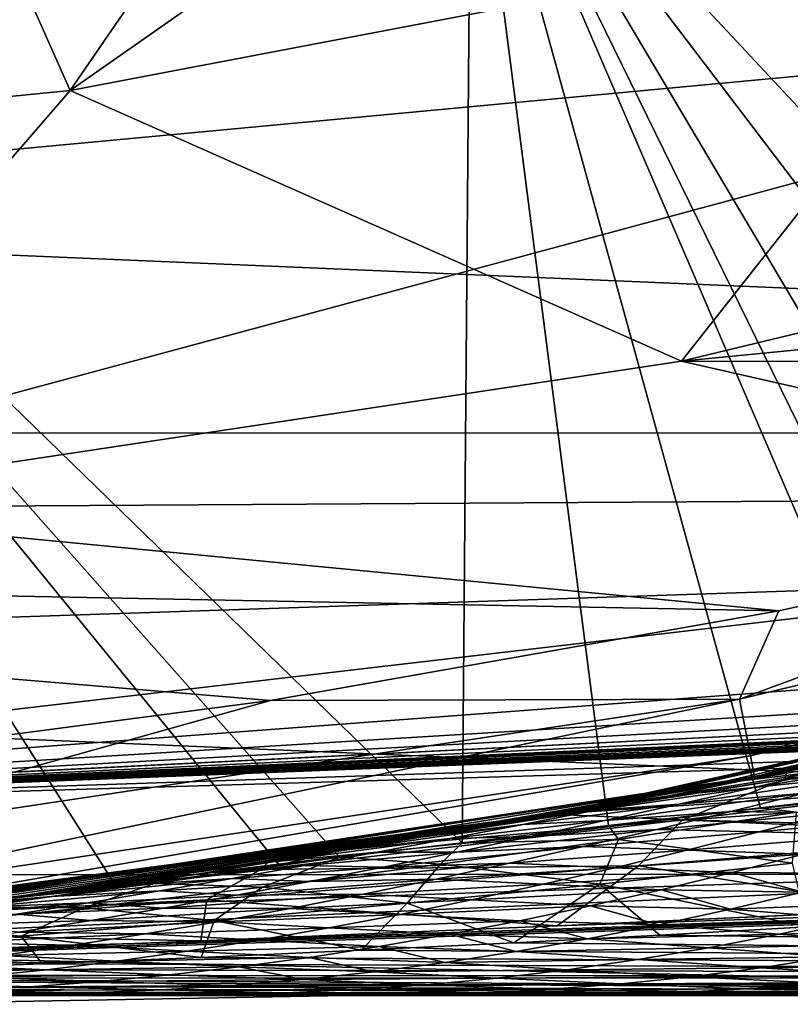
# Model space of a CAD drawing. Header units: metres. Extents: x -24 to 127, y -24 to 24.
# Tile 31 of 151: x 2.91 to 4.37, y -22.52 to -20.65. Entities that reach past the tile are written whole.
import ezdxf

# ---------------------------------------------------------------- set-up
doc = ezdxf.new("R2010")
doc.units = ezdxf.units.M
doc.layers.add('solid_12_381_051_XXX', color=7, linetype='CONTINUOUS')

msp = doc.modelspace()

# ---------------------------------------------------------------- linework, layer by layer
at = {"layer": 'solid_12_381_051_XXX'}
for points in [[(1.916357, -20.208647, 145.298004), (5.522888, -20.650442, 145.257324), (5.98766, -19.588881, 145.356583)], [(4.513234, -19.72703, 141.120102), (4.84262, -20.434017, 119.262741), (3.002929, -20.784187, 119.262741)], [(3.600463, -19.913857, 141.120102), (4.513234, -19.72703, 141.120102), (3.002929, -20.784187, 119.262741)], [(5.494601, -22.006588, 115.500305), (5.606357, -19.717772, 115.500305), (3.76282, -20.151703, 115.500305)], [(59.841751, -19.867161, 145.14682), (1.109345, -22.166018, 145.039566), (59.851875, -20.189493, 145.038406)], [(55.963516, -19.998268, 145.153839), (1.109345, -22.166018, 145.039566), (59.841751, -19.867161, 145.14682)], [(2.680061, -20.058472, 141.120102), (3.600463, -19.913857, 141.120102), (3.002929, -20.784187, 119.262741)], [(55.963516, -19.998268, 145.153839), (52.034367, -20.130415, 145.153961), (1.109345, -22.166018, 145.039566)], [(2.680061, -20.058472, 141.120102), (3.002929, -20.784187, 119.262741), (1.139358, -20.969069, 119.262741)], [(52.034367, -20.130415, 145.153961), (48.109379, -20.262423, 145.154083), (1.109345, -22.166018, 145.039566)], [(3.745673, -22.210238, 115.500305), (3.76282, -20.151703, 115.500305), (1.896766, -20.411688, 115.500305)], [(3.745673, -22.210238, 115.500305), (4.023179, -22.177794, 115.500305), (3.76282, -20.151703, 115.500305)], [(5.200581, -22.041315, 115.500305), (5.494601, -22.006588, 115.500305), (3.76282, -20.151703, 115.500305)], [(4.902648, -22.07604, 115.500305), (5.200581, -22.041315, 115.500305), (3.76282, -20.151703, 115.500305)], [(4.716201, -22.097645, 115.500305), (4.902648, -22.07604, 115.500305), (3.76282, -20.151703, 115.500305)], [(4.605217, -22.110443, 115.500305), (4.716201, -22.097645, 115.500305), (3.76282, -20.151703, 115.500305)], [(4.3111, -22.144394, 115.500305), (4.605217, -22.110443, 115.500305), (3.76282, -20.151703, 115.500305)], [(4.023179, -22.177794, 115.500305), (4.3111, -22.144394, 115.500305), (3.76282, -20.151703, 115.500305)], [(59.851875, -20.189493, 145.038406), (1.109345, -22.166018, 145.039566), (59.859264, -20.418592, 144.783661)], [(1.916357, -20.208647, 145.298004), (1.516342, -21.025255, 145.224945), (5.522888, -20.650442, 145.257324)], [(48.109379, -20.262423, 145.154083), (44.188541, -20.394289, 145.154205), (1.109345, -22.166018, 145.039566)], [(44.188541, -20.394289, 145.154205), (40.271862, -20.526018, 145.154312), (1.109345, -22.166018, 145.039566)], [(3.513025, -22.237818, 115.500305), (3.745673, -22.210238, 115.500305), (1.896766, -20.411688, 115.500305)], [(3.398219, -22.251553, 115.500305), (3.513025, -22.237818, 115.500305), (1.896766, -20.411688, 115.500305)], [(3.087636, -22.289248, 115.500305), (3.398219, -22.251553, 115.500305), (1.896766, -20.411688, 115.500305)], [(2.81736, -22.322924, 115.500305), (3.087636, -22.289248, 115.500305), (1.896766, -20.411688, 115.500305)], [(59.859264, -20.418592, 144.783661), (1.109345, -22.166018, 145.039566), (1.117308, -22.394527, 144.784851)], [(59.859264, -20.418592, 144.783661), (1.117308, -22.394527, 144.784851), (1.120382, -22.47504, 144.451126)], [(59.859264, -20.418592, 144.783661), (1.120382, -22.47504, 144.451126), (59.861588, -20.49943, 144.450089)], [(4.161546, -21.297215, 118.050301), (3.002929, -20.784187, 119.262741), (4.84262, -20.434017, 119.262741)], [(4.161546, -21.297215, 118.050301), (4.84262, -20.434017, 119.262741), (5.979277, -20.859516, 118.050301)], [(-12.579165, -20.438396, -4), (12.574455, -20.44149, -4), (10.799569, -21.432852, -4)], [(-12.579165, -20.438396, -4), (10.799569, -21.432852, -4), (-10.794077, -21.435608, -4)], [(1.120382, -22.47504, 144.451126), (1.8965, -22.448938, 142.68895), (59.861588, -20.49943, 142.722702)], [(59.861588, -20.49943, 144.450089), (1.120382, -22.47504, 144.451126), (59.861588, -20.49943, 142.722702)], [(1.8965, -22.448938, 142.68895), (2.574058, -22.423161, 142.649353), (59.861588, -20.49943, 142.722702)], [(2.574058, -22.423161, 142.649353), (3.250641, -22.396427, 142.615494), (59.861588, -20.49943, 142.722702)], [(3.250641, -22.396427, 142.615494), (3.925891, -22.367735, 142.580002), (59.861588, -20.49943, 142.722702)], [(3.925891, -22.367735, 142.580002), (4.599798, -22.336807, 142.543045), (59.861588, -20.49943, 142.722702)], [(40.271862, -20.526018, 145.154312), (36.359341, -20.657604, 145.154434), (1.109345, -22.166018, 145.039566)], [(5.522888, -20.650442, 145.257324), (1.098244, -21.842846, 145.148544), (5.001327, -21.712252, 145.155365)], [(1.516342, -21.025255, 145.224945), (1.098244, -21.842846, 145.148544), (5.522888, -20.650442, 145.257324)], [(36.359341, -20.657604, 145.154434), (32.450977, -20.789053, 145.154556), (1.109345, -22.166018, 145.039566)], [(32.450977, -20.789053, 145.154556), (30.352413, -20.859632, 145.154617), (1.109345, -22.166018, 145.039566)], [(2.318431, -21.575199, 118.050301), (1.139358, -20.969069, 119.262741), (3.002929, -20.784187, 119.262741)], [(2.318431, -21.575199, 118.050301), (3.002929, -20.784187, 119.262741), (4.161546, -21.297215, 118.050301)], [(30.352413, -20.859632, 145.154617), (28.53182, -20.920864, 145.154663), (1.109345, -22.166018, 145.039566)], [(4.161546, -21.297215, 118.050301), (5.979277, -20.859516, 118.050301), (7.194973, -21.001181, 118.050301)], [(28.53182, -20.920864, 145.154663), (24.599512, -21.053118, 145.154785), (1.109345, -22.166018, 145.039566)], [(4.161546, -21.297215, 118.050301), (7.194973, -21.001181, 118.050301), (6.254691, -21.299925, 118.050301)], [(24.599512, -21.053118, 145.154785), (20.671427, -21.185228, 145.154907), (1.109345, -22.166018, 145.039566)], [(20.671427, -21.185228, 145.154907), (16.747566, -21.317198, 145.155014), (1.109345, -22.166018, 145.039566)], [(2.318431, -21.575199, 118.050301), (4.161546, -21.297215, 118.050301), (5.303043, -21.556932, 118.050301)], [(4.161546, -21.297215, 118.050301), (6.254691, -21.299925, 118.050301), (5.303043, -21.556932, 118.050301)], [(16.747566, -21.317198, 145.155014), (12.827929, -21.449024, 145.155136), (1.109345, -22.166018, 145.039566)], [(-10.794077, -21.435608, -4), (10.799569, -21.432852, -4), (8.949168, -22.26848, -4)], [(-10.794077, -21.435608, -4), (8.949168, -22.26848, -4), (-8.933308, -22.274727, -4)], [(12.827929, -21.449024, 145.155136), (8.912516, -21.580709, 145.155258), (1.109345, -22.166018, 145.039566)], [(4.271163, -21.937948, 118.090416), (6.143087, -21.489042, 118.090416), (4.292174, -22.045866, 118.200302)], [(5.303043, -21.556932, 118.050301), (6.143087, -21.489042, 118.090416), (4.271163, -21.937948, 118.090416)], [(6.143087, -21.489042, 118.090416), (6.173306, -21.594751, 118.200302), (4.292174, -22.045866, 118.200302)], [(2.318431, -21.575199, 118.050301), (5.303043, -21.556932, 118.050301), (4.345862, -21.770485, 118.050301)], [(4.345862, -21.770485, 118.050301), (5.303043, -21.556932, 118.050301), (4.271163, -21.937948, 118.090416)], [(0.443389, -21.695469, 118.050301), (2.318431, -21.575199, 118.050301), (4.345862, -21.770485, 118.050301)], [(8.912516, -21.580709, 145.155258), (5.001327, -21.712252, 145.155365), (1.109345, -22.166018, 145.039566)], [(4.292174, -22.045866, 118.200302), (6.173306, -21.594751, 118.200302), (4.299853, -22.085318, 118.350304)], [(6.173306, -21.594751, 118.200302), (6.18435, -21.633396, 118.350304), (4.299853, -22.085318, 118.350304)], [(4.359592, -22.073603, 140.384323), (4.299853, -22.085318, 118.350304), (6.18435, -21.633396, 118.350304)], [(4.490693, -22.047306, 140.318451), (4.359592, -22.073603, 140.384323), (6.18435, -21.633396, 118.350304)], [(0.443389, -21.695469, 118.050301), (4.345862, -21.770485, 118.050301), (3.382789, -21.940689, 118.050301)], [(0.443389, -21.695469, 118.050301), (3.382789, -21.940689, 118.050301), (2.411353, -22.068272, 118.050301)], [(5.001327, -21.712252, 145.155365), (1.098244, -21.842846, 145.148544), (1.109345, -22.166018, 145.039566)], [(5.827826, -21.732061), (3.91418, -22.156349), (6.817769, -21.965998)], [(3.957849, -22.149162, 104.210846), (3.91418, -22.156349), (5.827826, -21.732061)], [(4.011746, -22.139465, 104.165756), (3.957849, -22.149162, 104.210846), (5.827826, -21.732061)], [(4.190387, -22.106348, 104.016663), (4.011746, -22.139465, 104.165756), (5.827826, -21.732061)], [(4.367654, -22.07201, 103.869217), (4.190387, -22.106348, 104.016663), (5.827826, -21.732061)], [(3.382789, -21.940689, 118.050301), (4.345862, -21.770485, 118.050301), (4.271163, -21.937948, 118.090416)], [(2.367555, -22.224112, 118.090416), (4.271163, -21.937948, 118.090416), (2.379201, -22.333435, 118.200302)], [(3.382789, -21.940689, 118.050301), (4.271163, -21.937948, 118.090416), (2.367555, -22.224112, 118.090416)], [(2.411353, -22.068272, 118.050301), (3.382789, -21.940689, 118.050301), (2.367555, -22.224112, 118.090416)], [(4.271163, -21.937948, 118.090416), (4.292174, -22.045866, 118.200302), (2.379201, -22.333435, 118.200302)], [(3.91418, -22.156349), (5.857381, -22.241613), (6.817769, -21.965998)], [(4.358011, -22.089666, 140.886292), (4.490693, -22.047306, 140.318451), (5.197026, -21.955391, 140.94162)], [(4.358011, -22.089666, 140.886292), (5.197026, -21.955391, 140.94162), (4.966744, -22.071356, 141.47374)], [(4.275228, -22.093224, 104.293976), (4.578866, -22.040976, 104.397034), (4.438457, -22.073484, 104.602638)], [(4.275228, -22.093224, 104.293976), (4.413238, -22.064741, 104.091942), (4.578866, -22.040976, 104.397034)], [(2.379201, -22.333435, 118.200302), (4.292174, -22.045866, 118.200302), (2.383458, -22.373402, 118.350304)], [(4.292174, -22.045866, 118.200302), (4.299853, -22.085318, 118.350304), (2.383458, -22.373402, 118.350304)], [(4.29774, -22.105591, 104.808723), (4.676476, -22.04464, 104.802132), (4.53592, -22.080816, 105.007996)], [(4.29774, -22.105591, 104.808723), (4.438457, -22.073484, 104.602638), (4.676476, -22.04464, 104.802132)], [(4.358011, -22.089666, 140.886292), (4.359592, -22.073603, 140.384323), (4.490693, -22.047306, 140.318451)], [(4.359592, -22.073603, 140.384323), (3.865806, -22.165413, 140.642365), (4.299853, -22.085318, 118.350304)], [(4.358011, -22.089666, 140.886292), (3.865806, -22.165413, 140.642365), (4.359592, -22.073603, 140.384323)], [(4.137225, -22.121218, 104.49601), (4.438457, -22.073484, 104.602638), (4.29774, -22.105591, 104.808723)], [(4.137225, -22.121218, 104.49601), (4.275228, -22.093224, 104.293976), (4.438457, -22.073484, 104.602638)], [(4.163123, -22.167166, 141.45166), (4.966744, -22.071356, 141.47374), (4.903654, -22.186998, 142.006912)], [(4.358011, -22.089666, 140.886292), (4.966744, -22.071356, 141.47374), (4.163123, -22.167166, 141.45166)], [(4.413238, -22.064741, 104.091942), (4.190387, -22.106348, 104.016663), (4.367654, -22.07201, 103.869217)], [(4.275228, -22.093224, 104.293976), (4.190387, -22.106348, 104.016663), (4.413238, -22.064741, 104.091942)], [(2.448439, -22.366385, 141.479996), (2.383458, -22.373402, 118.350304), (4.299853, -22.085318, 118.350304)], [(2.570142, -22.352726, 141.401718), (2.448439, -22.366385, 141.479996), (4.299853, -22.085318, 118.350304)], [(2.90749, -22.311354, 141.191376), (2.570142, -22.352726, 141.401718), (4.299853, -22.085318, 118.350304)], [(3.380459, -22.244606, 140.911972), (2.90749, -22.311354, 141.191376), (4.299853, -22.085318, 118.350304)], [(3.523993, -22.222319, 140.830521), (3.380459, -22.244606, 140.911972), (4.299853, -22.085318, 118.350304)], [(3.865806, -22.165413, 140.642365), (3.523993, -22.222319, 140.830521), (4.299853, -22.085318, 118.350304)], [(4.358011, -22.089666, 140.886292), (3.523993, -22.222319, 140.830521), (3.865806, -22.165413, 140.642365)], [(4.358011, -22.089666, 140.886292), (4.163123, -22.167166, 141.45166), (3.523993, -22.222319, 140.830521)], [(4.275228, -22.093224, 104.293976), (4.011746, -22.139465, 104.165756), (4.190387, -22.106348, 104.016663)], [(4.137225, -22.121218, 104.49601), (4.011746, -22.139465, 104.165756), (4.275228, -22.093224, 104.293976)], [(4.156946, -22.137205, 105.014977), (4.53592, -22.080816, 105.007996), (4.395329, -22.116385, 105.213966)], [(4.156946, -22.137205, 105.014977), (4.29774, -22.105591, 104.808723), (4.53592, -22.080816, 105.007996)], [(3.998885, -22.148788, 104.698563), (4.29774, -22.105591, 104.808723), (4.156946, -22.137205, 105.014977)], [(3.998885, -22.148788, 104.698563), (4.137225, -22.121218, 104.49601), (4.29774, -22.105591, 104.808723)], [(4.379274, -22.152676, 115.448929), (4.605217, -22.110443, 115.500305), (4.3111, -22.144394, 115.500305)], [(3.808012, -22.175739, 104.43042), (3.957849, -22.149162, 104.210846), (4.137225, -22.121218, 104.49601)], [(3.808012, -22.175739, 104.43042), (4.137225, -22.121218, 104.49601), (3.998885, -22.148788, 104.698563)], [(4.137225, -22.121218, 104.49601), (3.957849, -22.149162, 104.210846), (4.011746, -22.139465, 104.165756)], [(4.016315, -22.168207, 105.221054), (4.395329, -22.116385, 105.213966), (4.254921, -22.151169, 105.419731)], [(4.016315, -22.168207, 105.221054), (4.156946, -22.137205, 105.014977), (4.395329, -22.116385, 105.213966)], [(4.254921, -22.151169, 105.419731), (4.583137, -22.116228, 105.487373), (4.445674, -22.153625, 105.688766)], [(4.254921, -22.151169, 105.419731), (4.395329, -22.116385, 105.213966), (4.583137, -22.116228, 105.487373)], [(3.667414, -22.200001, 104.636208), (3.998885, -22.148788, 104.698563), (3.860573, -22.175884, 104.901123)], [(3.667414, -22.200001, 104.636208), (3.808012, -22.175739, 104.43042), (3.998885, -22.148788, 104.698563)], [(3.808012, -22.175739, 104.43042), (3.831738, -22.171328, 104.316513), (3.957849, -22.149162, 104.210846)], [(3.957849, -22.149162, 104.210846), (3.831738, -22.171328, 104.316513), (3.91418, -22.156349)], [(3.860573, -22.175884, 104.901123), (4.156946, -22.137205, 105.014977), (4.016315, -22.168207, 105.221054)], [(3.860573, -22.175884, 104.901123), (3.998885, -22.148788, 104.698563), (4.156946, -22.137205, 105.014977)], [(3.875923, -22.198473, 105.426872), (4.254921, -22.151169, 105.419731), (4.114763, -22.185013, 105.625214)], [(3.875923, -22.198473, 105.426872), (4.016315, -22.168207, 105.221054), (4.254921, -22.151169, 105.419731)], [(4.379274, -22.152676, 115.448929), (4.3111, -22.144394, 115.500305), (4.023179, -22.177794, 115.500305)], [(4.042271, -22.203981, 115.393852), (4.379274, -22.152676, 115.448929), (4.023179, -22.177794, 115.500305)], [(4.371708, -22.248892, 115.220024), (4.379274, -22.152676, 115.448929), (4.042271, -22.203981, 115.393852)], [(4.114763, -22.185013, 105.625214), (4.254921, -22.151169, 105.419731), (4.445674, -22.153625, 105.688766)], [(3.91418, -22.156349), (1.973785, -22.41321), (5.857381, -22.241613)], [(2.059551, -22.40554, 105.870308), (1.973785, -22.41321), (3.91418, -22.156349)], [(2.10382, -22.401426, 105.828461), (2.059551, -22.40554, 105.870308), (3.91418, -22.156349)], [(2.212856, -22.390919, 105.726303), (2.10382, -22.401426, 105.828461), (3.91418, -22.156349)], [(2.374727, -22.374331, 105.57679), (2.212856, -22.390919, 105.726303), (3.91418, -22.156349)], [(2.545137, -22.355587, 105.421761), (2.374727, -22.374331, 105.57679), (3.91418, -22.156349)], [(2.724056, -22.334492, 105.261208), (2.545137, -22.355587, 105.421761), (3.91418, -22.156349)], [(2.911446, -22.310839, 105.095139), (2.724056, -22.334492, 105.261208), (3.91418, -22.156349)], [(3.074454, -22.28896, 104.956276), (2.911446, -22.310839, 105.095139), (3.91418, -22.156349)], [(3.28358, -22.259113, 104.778725), (3.074454, -22.28896, 104.956276), (3.91418, -22.156349)], [(3.467647, -22.231182, 104.622993), (3.28358, -22.259113, 104.778725), (3.91418, -22.156349)], [(3.36387, -22.260912, 141.427856), (3.523993, -22.222319, 140.830521), (4.163123, -22.167166, 141.45166)], [(3.36387, -22.260912, 141.427856), (4.163123, -22.167166, 141.45166), (4.080229, -22.254135, 142.017303)], [(3.650369, -22.20191, 104.468925), (3.467647, -22.231182, 104.622993), (3.91418, -22.156349)], [(3.831738, -22.171328, 104.316513), (3.650369, -22.20191, 104.468925), (3.91418, -22.156349)], [(3.808012, -22.175739, 104.43042), (3.650369, -22.20191, 104.468925), (3.831738, -22.171328, 104.316513)], [(3.722425, -22.202433, 105.103508), (4.016315, -22.168207, 105.221054), (3.875923, -22.198473, 105.426872)], [(3.722425, -22.202433, 105.103508), (3.860573, -22.175884, 104.901123), (4.016315, -22.168207, 105.221054)], [(4.163123, -22.167166, 141.45166), (4.903654, -22.186998, 142.006912), (4.080229, -22.254135, 142.017303)], [(4.114763, -22.185013, 105.625214), (4.445674, -22.153625, 105.688766), (4.308475, -22.189779, 105.889847)], [(4.308475, -22.189779, 105.889847), (4.445674, -22.153625, 105.688766), (4.663243, -22.156698, 105.918823)], [(4.308475, -22.189779, 105.889847), (4.663243, -22.156698, 105.918823), (4.527654, -22.195293, 106.117386)], [(3.526914, -22.223705, 104.841904), (3.860573, -22.175884, 104.901123), (3.722425, -22.202433, 105.103508)], [(3.526914, -22.223705, 104.841904), (3.667414, -22.200001, 104.636208), (3.860573, -22.175884, 104.901123)], [(3.667414, -22.200001, 104.636208), (3.650369, -22.20191, 104.468925), (3.808012, -22.175739, 104.43042)], [(3.735844, -22.227886, 105.632317), (4.114763, -22.185013, 105.625214), (3.97492, -22.21776, 105.830315)], [(3.735844, -22.227886, 105.632317), (3.875923, -22.198473, 105.426872), (4.114763, -22.185013, 105.625214)], [(4.042271, -22.203981, 115.393852), (4.023179, -22.177794, 115.500305), (3.745673, -22.210238, 115.500305)], [(3.97492, -22.21776, 105.830315), (4.114763, -22.185013, 105.625214), (4.308475, -22.189779, 105.889847)], [(3.97492, -22.21776, 105.830315), (4.308475, -22.189779, 105.889847), (4.171592, -22.224518, 106.090546)], [(4.080229, -22.254135, 142.017303), (4.903654, -22.186998, 142.006912), (4.599798, -22.336807, 142.543045)], [(4.171592, -22.224518, 106.090546), (4.308475, -22.189779, 105.889847), (4.527654, -22.195293, 106.117386)], [(3.386606, -22.246822, 105.047371), (3.722425, -22.202433, 105.103508), (3.584519, -22.228363, 105.305626)], [(3.386606, -22.246822, 105.047371), (3.526914, -22.223705, 104.841904), (3.722425, -22.202433, 105.103508)], [(3.667414, -22.200001, 104.636208), (3.467647, -22.231182, 104.622993), (3.650369, -22.20191, 104.468925)], [(3.526914, -22.223705, 104.841904), (3.467647, -22.231182, 104.622993), (3.667414, -22.200001, 104.636208)], [(3.584519, -22.228363, 105.305626), (3.875923, -22.198473, 105.426872), (3.735844, -22.227886, 105.632317)], [(3.584519, -22.228363, 105.305626), (3.722425, -22.202433, 105.103508), (3.875923, -22.198473, 105.426872)], [(3.704952, -22.251244, 115.336159), (4.042271, -22.203981, 115.393852), (3.745673, -22.210238, 115.500305)], [(4.006721, -22.288551, 115.176987), (4.042271, -22.203981, 115.393852), (3.704952, -22.251244, 115.336159)], [(4.006721, -22.288551, 115.176987), (4.371708, -22.248892, 115.220024), (4.042271, -22.203981, 115.393852)], [(4.171592, -22.224518, 106.090546), (4.527654, -22.195293, 106.117386), (4.392369, -22.232098, 106.315559)], [(3.526914, -22.223705, 104.841904), (3.28358, -22.259113, 104.778725), (3.467647, -22.231182, 104.622993)], [(3.386606, -22.246822, 105.047371), (3.28358, -22.259113, 104.778725), (3.526914, -22.223705, 104.841904)], [(3.36387, -22.260912, 141.427856), (3.380459, -22.244606, 140.911972), (3.523993, -22.222319, 140.830521)], [(3.44693, -22.253597, 105.507362), (3.735844, -22.227886, 105.632317), (3.596146, -22.256327, 105.837296)], [(3.44693, -22.253597, 105.507362), (3.584519, -22.228363, 105.305626), (3.735844, -22.227886, 105.632317)], [(3.704952, -22.251244, 115.336159), (3.745673, -22.210238, 115.500305), (3.513025, -22.237818, 115.500305)], [(3.596146, -22.256327, 105.837296), (3.97492, -22.21776, 105.830315), (3.835455, -22.249262, 106.03495)], [(3.596146, -22.256327, 105.837296), (3.735844, -22.227886, 105.632317), (3.97492, -22.21776, 105.830315)], [(3.835455, -22.249262, 106.03495), (3.97492, -22.21776, 105.830315), (4.171592, -22.224518, 106.090546)], [(3.835455, -22.249262, 106.03495), (4.171592, -22.224518, 106.090546), (4.035079, -22.257671, 106.290779)], [(4.035079, -22.257671, 106.290779), (4.171592, -22.224518, 106.090546), (4.392369, -22.232098, 106.315559)], [(1.973785, -22.41321), (4.883105, -22.475229), (5.857381, -22.241613)], [(3.36387, -22.260912, 141.427856), (2.90749, -22.311354, 141.191376), (3.380459, -22.244606, 140.911972)], [(3.162833, -22.287485, 115.418365), (3.513025, -22.237818, 115.500305), (3.398219, -22.251553, 115.500305)], [(3.367252, -22.294434, 115.276146), (3.513025, -22.237818, 115.500305), (3.162833, -22.287485, 115.418365)], [(3.246579, -22.26932, 105.25251), (3.584519, -22.228363, 105.305626), (3.44693, -22.253597, 105.507362)], [(3.246579, -22.26932, 105.25251), (3.386606, -22.246822, 105.047371), (3.584519, -22.228363, 105.305626)], [(3.367252, -22.294434, 115.276146), (3.704952, -22.251244, 115.336159), (3.513025, -22.237818, 115.500305)], [(4.035079, -22.257671, 106.290779), (4.392369, -22.232098, 106.315559), (4.257435, -22.266935, 106.513306)], [(4.257435, -22.266935, 106.513306), (4.392369, -22.232098, 106.315559), (4.527406, -22.268719, 106.666321)], [(3.36387, -22.260912, 141.427856), (2.570142, -22.352726, 141.401718), (2.90749, -22.311354, 141.191376)], [(3.36387, -22.260912, 141.427856), (3.261557, -22.318443, 142.02536), (2.570142, -22.352726, 141.401718)], [(3.386606, -22.246822, 105.047371), (3.074454, -22.28896, 104.956276), (3.28358, -22.259113, 104.778725)], [(3.246579, -22.26932, 105.25251), (3.074454, -22.28896, 104.956276), (3.386606, -22.246822, 105.047371)], [(3.162833, -22.287485, 115.418365), (3.398219, -22.251553, 115.500305), (3.087636, -22.289248, 115.500305)], [(3.106918, -22.291149, 105.457207), (3.44693, -22.253597, 105.507362), (3.30973, -22.278053, 105.708626)], [(3.106918, -22.291149, 105.457207), (3.246579, -22.26932, 105.25251), (3.44693, -22.253597, 105.507362)], [(3.261557, -22.318443, 142.02536), (4.080229, -22.254135, 142.017303), (3.925891, -22.367735, 142.580002)], [(3.36387, -22.260912, 141.427856), (4.080229, -22.254135, 142.017303), (3.261557, -22.318443, 142.02536)], [(3.30973, -22.278053, 105.708626), (3.44693, -22.253597, 105.507362), (3.596146, -22.256327, 105.837296)], [(3.30973, -22.278053, 105.708626), (3.596146, -22.256327, 105.837296), (3.456898, -22.283674, 106.04171)], [(3.641448, -22.324909, 115.131638), (3.704952, -22.251244, 115.336159), (3.367252, -22.294434, 115.276146)], [(3.456898, -22.283674, 106.04171), (3.835455, -22.249262, 106.03495), (3.69643, -22.279364, 106.239044)], [(3.456898, -22.283674, 106.04171), (3.596146, -22.256327, 105.837296), (3.835455, -22.249262, 106.03495)], [(3.641448, -22.324909, 115.131638), (4.006721, -22.288551, 115.176987), (3.704952, -22.251244, 115.336159)], [(3.69643, -22.279364, 106.239044), (3.835455, -22.249262, 106.03495), (4.035079, -22.257671, 106.290779)], [(3.69643, -22.279364, 106.239044), (4.035079, -22.257671, 106.290779), (3.898985, -22.289078, 106.490486)], [(3.898985, -22.289078, 106.490486), (4.035079, -22.257671, 106.290779), (4.257435, -22.266935, 106.513306)], [(4.080229, -22.254135, 142.017303), (4.599798, -22.336807, 142.543045), (3.925891, -22.367735, 142.580002)], [(4.399948, -22.369789, 115.018532), (4.371708, -22.248892, 115.220024), (4.006721, -22.288551, 115.176987)], [(-8.933308, -22.274727, -4), (8.949168, -22.26848, -4), (7.031469, -22.946747, -4)], [(-8.933308, -22.274727, -4), (7.031469, -22.946747, -4), (-7.005678, -22.954544, -4)], [(2.934026, -22.308065, 105.162018), (3.074454, -22.28896, 104.956276), (3.246579, -22.26932, 105.25251)], [(2.934026, -22.308065, 105.162018), (3.246579, -22.26932, 105.25251), (3.106918, -22.291149, 105.457207)], [(2.967704, -22.31226, 105.661346), (3.30973, -22.278053, 105.708626), (3.172989, -22.301655, 105.909317)], [(2.967704, -22.31226, 105.661346), (3.106918, -22.291149, 105.457207), (3.30973, -22.278053, 105.708626)], [(3.172989, -22.301655, 105.909317), (3.30973, -22.278053, 105.708626), (3.456898, -22.283674, 106.04171)], [(3.172989, -22.301655, 105.909317), (3.456898, -22.283674, 106.04171), (3.318146, -22.309811, 106.245506)], [(3.318146, -22.309811, 106.245506), (3.69643, -22.279364, 106.239044), (3.55788, -22.307926, 106.44252)], [(3.318146, -22.309811, 106.245506), (3.456898, -22.283674, 106.04171), (3.69643, -22.279364, 106.239044)], [(3.55788, -22.307926, 106.44252), (3.69643, -22.279364, 106.239044), (3.898985, -22.289078, 106.490486)], [(3.898985, -22.289078, 106.490486), (4.257435, -22.266935, 106.513306), (4.122892, -22.299637, 106.710548)], [(4.122892, -22.299637, 106.710548), (4.257435, -22.266935, 106.513306), (4.390781, -22.303932, 106.86631)], [(4.257435, -22.266935, 106.513306), (4.527406, -22.268719, 106.666321), (4.390781, -22.303932, 106.86631)], [(2.797765, -22.326012, 105.361595), (3.106918, -22.291149, 105.457207), (2.967704, -22.31226, 105.661346)], [(2.797765, -22.326012, 105.361595), (2.934026, -22.308065, 105.162018), (3.106918, -22.291149, 105.457207)], [(2.809738, -22.33238, 115.332199), (3.162833, -22.287485, 115.418365), (2.81736, -22.322924, 115.500305)], [(3.029204, -22.333519, 115.214081), (3.162833, -22.287485, 115.418365), (2.809738, -22.33238, 115.332199)], [(3.162833, -22.287485, 115.418365), (3.087636, -22.289248, 115.500305), (2.81736, -22.322924, 115.500305)], [(2.828998, -22.332594, 105.864845), (3.172989, -22.301655, 105.909317), (3.036743, -22.324308, 106.109375)], [(2.828998, -22.332594, 105.864845), (2.967704, -22.31226, 105.661346), (3.172989, -22.301655, 105.909317)], [(2.934026, -22.308065, 105.162018), (2.911446, -22.310839, 105.095139), (3.074454, -22.28896, 104.956276)], [(3.029204, -22.333519, 115.214081), (3.367252, -22.294434, 115.276146), (3.162833, -22.287485, 115.418365)], [(3.275862, -22.357883, 115.084297), (3.367252, -22.294434, 115.276146), (3.029204, -22.333519, 115.214081)], [(3.036743, -22.324308, 106.109375), (3.172989, -22.301655, 105.909317), (3.318146, -22.309811, 106.245506)], [(3.275862, -22.357883, 115.084297), (3.641448, -22.324909, 115.131638), (3.367252, -22.294434, 115.276146)], [(3.55788, -22.307926, 106.44252), (3.898985, -22.289078, 106.490486), (3.763326, -22.318609, 106.689636)], [(3.843836, -22.399883, 114.971687), (4.006721, -22.288551, 115.176987), (3.641448, -22.324909, 115.131638)], [(3.763326, -22.318609, 106.689636), (3.898985, -22.289078, 106.490486), (4.122892, -22.299637, 106.710548)], [(3.763326, -22.318609, 106.689636), (4.122892, -22.299637, 106.710548), (3.988744, -22.33009, 106.907288)], [(3.843836, -22.399883, 114.971687), (4.120162, -22.385408, 114.99527), (4.006721, -22.288551, 115.176987)], [(3.988744, -22.33009, 106.907288), (4.122892, -22.299637, 106.710548), (4.254529, -22.336395, 107.065834)], [(4.120162, -22.385408, 114.99527), (4.399948, -22.369789, 115.018532), (4.006721, -22.288551, 115.176987)], [(4.122892, -22.299637, 106.710548), (4.390781, -22.303932, 106.86631), (4.254529, -22.336395, 107.065834)], [(2.44841, -22.380301, 142.03096), (2.570142, -22.352726, 141.401718), (3.261557, -22.318443, 142.02536)], [(2.44841, -22.380301, 142.03096), (3.261557, -22.318443, 142.02536), (3.250641, -22.396427, 142.615494)], [(2.661947, -22.343298, 105.5606), (2.967704, -22.31226, 105.661346), (2.828998, -22.332594, 105.864845)], [(2.661947, -22.343298, 105.5606), (2.797765, -22.326012, 105.361595), (2.967704, -22.31226, 105.661346)], [(2.934026, -22.308065, 105.162018), (2.724056, -22.334492, 105.261208), (2.911446, -22.310839, 105.095139)], [(2.797765, -22.326012, 105.361595), (2.724056, -22.334492, 105.261208), (2.934026, -22.308065, 105.162018)], [(3.036743, -22.324308, 106.109375), (3.318146, -22.309811, 106.245506), (3.179895, -22.334618, 106.448654)], [(3.179895, -22.334618, 106.448654), (3.55788, -22.307926, 106.44252), (3.419809, -22.334831, 106.645386)], [(3.179895, -22.334618, 106.448654), (3.318146, -22.309811, 106.245506), (3.55788, -22.307926, 106.44252)], [(3.261557, -22.318443, 142.02536), (3.925891, -22.367735, 142.580002), (3.250641, -22.396427, 142.615494)], [(3.419809, -22.334831, 106.645386), (3.55788, -22.307926, 106.44252), (3.763326, -22.318609, 106.689636)], [(3.419809, -22.334831, 106.645386), (3.763326, -22.318609, 106.689636), (3.628097, -22.346155, 106.888237)], [(3.628097, -22.346155, 106.888237), (3.763326, -22.318609, 106.689636), (3.988744, -22.33009, 106.907288)], [(4.254529, -22.336395, 107.065834), (4.390781, -22.303932, 106.86631), (4.616014, -22.322191, 107.0849)], [(2.690818, -22.352079, 106.067673), (3.036743, -22.324308, 106.109375), (2.901, -22.345919, 106.3088)], [(2.690818, -22.352079, 106.067673), (2.828998, -22.332594, 105.864845), (3.036743, -22.324308, 106.109375)], [(2.690854, -22.368483, 115.150093), (3.029204, -22.333519, 115.214081), (2.809738, -22.33238, 115.332199)], [(2.909998, -22.387419, 115.035187), (3.029204, -22.333519, 115.214081), (2.690854, -22.368483, 115.150093)], [(2.901, -22.345919, 106.3088), (3.036743, -22.324308, 106.109375), (3.179895, -22.334618, 106.448654)], [(2.901, -22.345919, 106.3088), (3.179895, -22.334618, 106.448654), (3.042149, -22.357981, 106.651154)], [(2.909998, -22.387419, 115.035187), (3.275862, -22.357883, 115.084297), (3.029204, -22.333519, 115.214081)], [(3.042149, -22.357981, 106.651154), (3.179895, -22.334618, 106.448654), (3.419809, -22.334831, 106.645386)], [(3.042149, -22.357981, 106.651154), (3.419809, -22.334831, 106.645386), (3.282212, -22.359961, 106.847641)], [(3.554598, -22.413965, 114.946487), (3.641448, -22.324909, 115.131638), (3.275862, -22.357883, 115.084297)], [(3.282212, -22.359961, 106.847641), (3.419809, -22.334831, 106.645386), (3.628097, -22.346155, 106.888237)], [(3.554598, -22.413965, 114.946487), (3.843836, -22.399883, 114.971687), (3.641448, -22.324909, 115.131638)], [(3.628097, -22.346155, 106.888237), (3.988744, -22.33009, 106.907288), (3.854982, -22.358198, 107.103539)], [(3.854982, -22.358198, 107.103539), (3.988744, -22.33009, 106.907288), (4.118638, -22.366022, 107.264908)], [(3.988744, -22.33009, 106.907288), (4.254529, -22.336395, 107.065834), (4.118638, -22.366022, 107.264908)], [(4.118638, -22.366022, 107.264908), (4.254529, -22.336395, 107.065834), (4.481203, -22.354542, 107.281952)], [(4.254529, -22.336395, 107.065834), (4.616014, -22.322191, 107.0849), (4.481203, -22.354542, 107.281952)], [(2.765765, -22.366388, 106.507568), (2.901, -22.345919, 106.3088), (3.042149, -22.357981, 106.651154)], [(2.765765, -22.366388, 106.507568), (3.042149, -22.357981, 106.651154), (2.904891, -22.379799, 106.853004)], [(2.904891, -22.379799, 106.853004), (3.042149, -22.357981, 106.651154), (3.282212, -22.359961, 106.847641)], [(3.251181, -22.427551, 114.91954), (3.275862, -22.357883, 115.084297), (2.909998, -22.387419, 115.035187)], [(3.251181, -22.427551, 114.91954), (3.554598, -22.413965, 114.946487), (3.275862, -22.357883, 115.084297)], [(3.282212, -22.359961, 106.847641), (3.628097, -22.346155, 106.888237), (3.493289, -22.371616, 107.086288)], [(3.493289, -22.371616, 107.086288), (3.628097, -22.346155, 106.888237), (3.854982, -22.358198, 107.103539)], [(3.493289, -22.371616, 107.086288), (3.854982, -22.358198, 107.103539), (3.721594, -22.383877, 107.299309)], [(3.721594, -22.383877, 107.299309), (3.854982, -22.358198, 107.103539), (3.983092, -22.392733, 107.463539)], [(3.854982, -22.358198, 107.103539), (4.118638, -22.366022, 107.264908), (3.983092, -22.392733, 107.463539)], [(4.118638, -22.366022, 107.264908), (4.481203, -22.354542, 107.281952), (4.346703, -22.383644, 107.478615)], [(4.346703, -22.383644, 107.478615), (4.481203, -22.354542, 107.281952), (4.710272, -22.374414, 107.494911)], [(2.5439, -22.413488, 114.984459), (2.909998, -22.387419, 115.035187), (2.690854, -22.368483, 115.150093)], [(2.904891, -22.379799, 106.853004), (3.282212, -22.359961, 106.847641), (3.145071, -22.383217, 107.049286)], [(3.145071, -22.383217, 107.049286), (3.282212, -22.359961, 106.847641), (3.493289, -22.371616, 107.086288)], [(3.145071, -22.383217, 107.049286), (3.493289, -22.371616, 107.086288), (3.358876, -22.394909, 107.283813)], [(3.358876, -22.394909, 107.283813), (3.493289, -22.371616, 107.086288), (3.721594, -22.383877, 107.299309)], [(3.983092, -22.392733, 107.463539), (4.118638, -22.366022, 107.264908), (4.346703, -22.383644, 107.478615)], [(10.726317, -22.466816, 114.824646), (4.399948, -22.369789, 115.018532), (4.120162, -22.385408, 114.99527)], [(4.346703, -22.383644, 107.478615), (4.710272, -22.374414, 107.494911), (4.57713, -22.402382, 107.689156)], [(2.44841, -22.380301, 142.03096), (3.250641, -22.396427, 142.615494), (2.574058, -22.423161, 142.649353)], [(2.950045, -22.439817, 114.892349), (2.909998, -22.387419, 115.035187), (2.5439, -22.413488, 114.984459)], [(2.768094, -22.39999, 107.054245), (2.904891, -22.379799, 106.853004), (3.145071, -22.383217, 107.049286)], [(2.768094, -22.39999, 107.054245), (3.145071, -22.383217, 107.049286), (3.008353, -22.404514, 107.250374)], [(2.950045, -22.439817, 114.892349), (3.251181, -22.427551, 114.91954), (2.909998, -22.387419, 115.035187)], [(3.008353, -22.404514, 107.250374), (3.145071, -22.383217, 107.049286), (3.358876, -22.394909, 107.283813)], [(3.008353, -22.404514, 107.250374), (3.358876, -22.394909, 107.283813), (3.224824, -22.415966, 107.480858)], [(3.224824, -22.415966, 107.480858), (3.358876, -22.394909, 107.283813), (3.588548, -22.407066, 107.494621)], [(3.358876, -22.394909, 107.283813), (3.721594, -22.383877, 107.299309), (3.588548, -22.407066, 107.494621)], [(3.588548, -22.407066, 107.494621), (3.721594, -22.383877, 107.299309), (3.847859, -22.416489, 107.661774)], [(3.721594, -22.383877, 107.299309), (3.983092, -22.392733, 107.463539), (3.847859, -22.416489, 107.661774)], [(10.726317, -22.466816, 114.824646), (4.120162, -22.385408, 114.99527), (3.843836, -22.399883, 114.971687)], [(3.847859, -22.416489, 107.661774), (3.983092, -22.392733, 107.463539), (4.212491, -22.409447, 107.674934)], [(3.983092, -22.392733, 107.463539), (4.346703, -22.383644, 107.478615), (4.212491, -22.409447, 107.674934)], [(4.212491, -22.409447, 107.674934), (4.346703, -22.383644, 107.478615), (4.57713, -22.402382, 107.689156)], [(1.973785, -22.41321), (0.015625, -22.499403), (4.883105, -22.475229)], [(2.649938, -22.450825, 114.864861), (2.950045, -22.439817, 114.892349), (2.5439, -22.413488, 114.984459)], [(2.631726, -22.418463, 107.254906), (2.768094, -22.39999, 107.054245), (3.008353, -22.404514, 107.250374)], [(2.631726, -22.418463, 107.254906), (3.008353, -22.404514, 107.250374), (2.872025, -22.423767, 107.450928)], [(2.872025, -22.423767, 107.450928), (3.008353, -22.404514, 107.250374), (3.224824, -22.415966, 107.480858)], [(3.224824, -22.415966, 107.480858), (3.588548, -22.407066, 107.494621), (3.455813, -22.427708, 107.689529)], [(10.726317, -22.466816, 114.824646), (3.554598, -22.413965, 114.946487), (3.251181, -22.427551, 114.91954)], [(3.455813, -22.427708, 107.689529), (3.588548, -22.407066, 107.494621), (3.712904, -22.437254, 107.859642)], [(10.726317, -22.466816, 114.824646), (3.843836, -22.399883, 114.971687), (3.554598, -22.413965, 114.946487)], [(3.588548, -22.407066, 107.494621), (3.847859, -22.416489, 107.661774), (3.712904, -22.437254, 107.859642)], [(3.847859, -22.416489, 107.661774), (4.212491, -22.409447, 107.674934), (4.078535, -22.43195, 107.870934)], [(4.078535, -22.43195, 107.870934), (4.212491, -22.409447, 107.674934), (4.444219, -22.426674, 107.883133)], [(4.212491, -22.409447, 107.674934), (4.57713, -22.402382, 107.689156), (4.444219, -22.426674, 107.883133)], [(2.73605, -22.44087, 107.650986), (2.872025, -22.423767, 107.450928), (3.0911, -22.4347, 107.677452)], [(2.872025, -22.423767, 107.450928), (3.224824, -22.415966, 107.480858), (3.0911, -22.4347, 107.677452)], [(10.726317, -22.466816, 114.824646), (3.251181, -22.427551, 114.91954), (2.950045, -22.439817, 114.892349)], [(3.0911, -22.4347, 107.677452), (3.224824, -22.415966, 107.480858), (3.455813, -22.427708, 107.689529)], [(3.0911, -22.4347, 107.677452), (3.455813, -22.427708, 107.689529), (3.323351, -22.445728, 107.884064)], [(3.323351, -22.445728, 107.884064), (3.455813, -22.427708, 107.689529), (3.578189, -22.454973, 108.057198)], [(3.455813, -22.427708, 107.689529), (3.712904, -22.437254, 107.859642), (3.578189, -22.454973, 108.057198)], [(3.712904, -22.437254, 107.859642), (3.847859, -22.416489, 107.661774), (4.078535, -22.43195, 107.870934)], [(3.712904, -22.437254, 107.859642), (4.078535, -22.43195, 107.870934), (3.944801, -22.451149, 108.066666)], [(3.944801, -22.451149, 108.066666), (4.078535, -22.43195, 107.870934), (4.311507, -22.447332, 108.076889)], [(4.078535, -22.43195, 107.870934), (4.444219, -22.426674, 107.883133), (4.311507, -22.447332, 108.076889)], [(4.311507, -22.447332, 108.076889), (4.444219, -22.426674, 107.883133), (4.678647, -22.443472, 108.087715)], [(10.726317, -22.466816, 114.824646), (2.649938, -22.450825, 114.864861), (2.334586, -22.461063, 114.835648)], [(2.600386, -22.455719, 107.850586), (2.73605, -22.44087, 107.650986), (2.957664, -22.451004, 107.873642)], [(2.600386, -22.455719, 107.850586), (2.957664, -22.451004, 107.873642), (2.824476, -22.464769, 108.06945)], [(10.726317, -22.466816, 114.824646), (2.950045, -22.439817, 114.892349), (2.649938, -22.450825, 114.864861)], [(2.73605, -22.44087, 107.650986), (3.0911, -22.4347, 107.677452), (2.957664, -22.451004, 107.873642)], [(2.824476, -22.464769, 108.06945), (2.957664, -22.451004, 107.873642), (3.191123, -22.461018, 108.078255)], [(2.957664, -22.451004, 107.873642), (3.0911, -22.4347, 107.677452), (3.323351, -22.445728, 107.884064)], [(2.957664, -22.451004, 107.873642), (3.323351, -22.445728, 107.884064), (3.191123, -22.461018, 108.078255)], [(3.191123, -22.461018, 108.078255), (3.323351, -22.445728, 107.884064), (3.443671, -22.469563, 108.254463)], [(3.323351, -22.445728, 107.884064), (3.578189, -22.454973, 108.057198), (3.443671, -22.469563, 108.254463)], [(3.578189, -22.454973, 108.057198), (3.712904, -22.437254, 107.859642), (3.944801, -22.451149, 108.066666)], [(3.578189, -22.454973, 108.057198), (3.944801, -22.451149, 108.066666), (3.81125, -22.467035, 108.262154)], [(3.81125, -22.467035, 108.262154), (3.944801, -22.451149, 108.066666), (4.17896, -22.464403, 108.270462)], [(3.944801, -22.451149, 108.066666), (4.311507, -22.447332, 108.076889), (4.17896, -22.464403, 108.270462)], [(4.17896, -22.464403, 108.270462), (4.311507, -22.447332, 108.076889), (4.547114, -22.461739, 108.279259)], [(4.311507, -22.447332, 108.076889), (4.678647, -22.443472, 108.087715), (4.547114, -22.461739, 108.279259)], [(7.606627, -22.5, 114.515129), (2.007808, -22.470293, 114.804832), (1.685824, -22.478239, 114.772987)], [(7.606627, -22.5, 114.515129), (2.156338, -22.466244, 114.819008), (2.007808, -22.470293, 114.804832)], [(10.726317, -22.466816, 114.824646), (2.334586, -22.461063, 114.835648), (2.156338, -22.466244, 114.819008)], [(10.726317, -22.466816, 114.824646), (2.156338, -22.466244, 114.819008), (7.606627, -22.5, 114.515129)], [(2.691499, -22.476009, 108.264923), (2.824476, -22.464769, 108.06945), (3.05909, -22.473486, 108.272148)], [(2.824476, -22.464769, 108.06945), (3.191123, -22.461018, 108.078255), (3.05909, -22.473486, 108.272148)], [(3.05909, -22.473486, 108.272148), (3.191123, -22.461018, 108.078255), (3.443671, -22.469563, 108.254463)], [(3.05909, -22.473486, 108.272148), (3.443671, -22.469563, 108.254463), (3.309309, -22.480949, 108.451485)], [(3.309309, -22.480949, 108.451485), (3.443671, -22.469563, 108.254463), (3.677842, -22.47958, 108.457443)], [(3.443671, -22.469563, 108.254463), (3.578189, -22.454973, 108.057198), (3.81125, -22.467035, 108.262154)], [(3.443671, -22.469563, 108.254463), (3.81125, -22.467035, 108.262154), (3.677842, -22.47958, 108.457443)], [(3.677842, -22.47958, 108.457443), (3.81125, -22.467035, 108.262154), (4.046543, -22.477955, 108.463875)], [(3.81125, -22.467035, 108.262154), (4.17896, -22.464403, 108.270462), (4.046543, -22.477955, 108.463875)], [(4.046543, -22.477955, 108.463875), (4.17896, -22.464403, 108.270462), (4.415693, -22.476181, 108.470711)], [(4.17896, -22.464403, 108.270462), (4.547114, -22.461739, 108.279259), (4.415693, -22.476181, 108.470711)], [(-4.062737, -22.637753), (3.897223, -22.666775), (4.883105, -22.475229)], [(0.015625, -22.499403), (-4.062737, -22.637753), (4.883105, -22.475229)], [(7.606627, -22.5, 114.515129), (1.362429, -22.485069, 114.739136), (1.021989, -22.490715, 114.70285)], [(7.606627, -22.5, 114.515129), (1.685824, -22.478239, 114.772987), (1.362429, -22.485069, 114.739136)], [(2.558693, -22.484871, 108.460106), (2.691499, -22.476009, 108.264923), (2.927215, -22.483219, 108.465767)], [(2.558693, -22.484871, 108.460106), (2.927215, -22.483219, 108.465767), (2.795466, -22.490448, 108.659172)], [(2.691499, -22.476009, 108.264923), (3.05909, -22.473486, 108.272148), (2.927215, -22.483219, 108.465767)], [(2.795466, -22.490448, 108.659172), (2.927215, -22.483219, 108.465767), (3.175067, -22.489294, 108.6483)], [(2.927215, -22.483219, 108.465767), (3.05909, -22.473486, 108.272148), (3.309309, -22.480949, 108.451485)], [(2.927215, -22.483219, 108.465767), (3.309309, -22.480949, 108.451485), (3.175067, -22.489294, 108.6483)], [(3.175067, -22.489294, 108.6483), (3.309309, -22.480949, 108.451485), (3.544538, -22.488791, 108.652565)], [(3.175067, -22.489294, 108.6483), (3.544538, -22.488791, 108.652565), (3.411308, -22.494934, 108.847549)], [(3.309309, -22.480949, 108.451485), (3.677842, -22.47958, 108.457443), (3.544538, -22.488791, 108.652565)], [(3.411308, -22.494934, 108.847549), (3.544538, -22.488791, 108.652565), (3.781946, -22.49485, 108.850395)], [(3.544538, -22.488791, 108.652565), (3.677842, -22.47958, 108.457443), (3.914217, -22.488062, 108.657181)], [(3.544538, -22.488791, 108.652565), (3.914217, -22.488062, 108.657181), (3.781946, -22.49485, 108.850395)], [(3.677842, -22.47958, 108.457443), (4.046543, -22.477955, 108.463875), (3.914217, -22.488062, 108.657181)], [(3.781946, -22.49485, 108.850395), (3.914217, -22.488062, 108.657181), (4.153047, -22.494385, 108.853455)], [(5.740109, -22.667179, -0.07612), (4.883105, -22.475229), (3.897223, -22.666775)], [(3.914217, -22.488062, 108.657181), (4.046543, -22.477955, 108.463875), (4.284348, -22.486988, 108.662102)], [(3.914217, -22.488062, 108.657181), (4.284348, -22.486988, 108.662102), (4.153047, -22.494385, 108.853455)], [(4.046543, -22.477955, 108.463875), (4.415693, -22.476181, 108.470711), (4.284348, -22.486988, 108.662102)], [(4.153047, -22.494385, 108.853455), (4.284348, -22.486988, 108.662102), (4.524591, -22.493776, 108.856926)], [(4.284348, -22.486988, 108.662102), (4.415693, -22.476181, 108.470711), (4.654881, -22.485977, 108.667572)], [(4.284348, -22.486988, 108.662102), (4.654881, -22.485977, 108.667572), (4.524591, -22.493776, 108.856926)], [(7.606627, -22.5, 114.515129), (0.335293, -22.499107, 114.591743), (0, -22.5, 114.507355)], [(7.318763, -22.5, 109.235703), (0, -22.5, 114.507355), (7.277115, -22.5, 109.235703)], [(6.898143, -22.5, 109.235703), (7.277115, -22.5, 109.235703), (0, -22.5, 114.507355)], [(7.606627, -22.5, 114.515129), (0, -22.5, 114.507355), (7.318763, -22.5, 109.235703)], [(6.519622, -22.5, 109.235703), (6.898143, -22.5, 109.235703), (0, -22.5, 114.507355)], [(6.131744, -22.5, 109.235703), (6.519622, -22.5, 109.235703), (0, -22.5, 114.507355)], [(6.131744, -22.5, 109.235703), (0, -22.5, 114.507355), (5.76488, -22.5, 109.235703)], [(5.726635, -22.5, 109.235703), (5.76488, -22.5, 109.235703), (0, -22.5, 114.507355)], [(5.726635, -22.5, 109.235703), (0, -22.5, 114.507355), (5.388791, -22.5, 109.235703)], [(5.316595, -22.5, 109.235703), (5.388791, -22.5, 109.235703), (0, -22.5, 114.507355)], [(5.316595, -22.5, 109.235703), (0, -22.5, 114.507355), (5.013602, -22.5, 109.235703)], [(4.901881, -22.5, 109.235703), (5.013602, -22.5, 109.235703), (0, -22.5, 114.507355)], [(4.901881, -22.5, 109.235703), (0, -22.5, 114.507355), (4.639379, -22.5, 109.235703)], [(4.482645, -22.5, 109.235703), (4.639379, -22.5, 109.235703), (0, -22.5, 114.507355)], [(4.482645, -22.5, 109.235703), (0, -22.5, 114.507355), (4.265807, -22.5, 109.235703)], [(4.058606, -22.5, 109.235703), (4.265807, -22.5, 109.235703), (0, -22.5, 114.507355)], [(4.058606, -22.5, 109.235703), (0, -22.5, 114.507355), (3.892609, -22.5, 109.235703)], [(3.629483, -22.5, 109.235703), (3.892609, -22.5, 109.235703), (0, -22.5, 114.507355)], [(3.629483, -22.5, 109.235703), (0, -22.5, 114.507355), (3.519525, -22.5, 109.235703)], [(3.194995, -22.5, 109.235703), (3.519525, -22.5, 109.235703), (0, -22.5, 114.507355)], [(3.194995, -22.5, 109.235703), (0, -22.5, 114.507355), (3.146309, -22.5, 109.235703)], [(2.754862, -22.5, 109.235703), (3.146309, -22.5, 109.235703), (0, -22.5, 114.507355)], [(7.606627, -22.5, 114.515129), (0.674711, -22.495548, 114.658028), (0.335293, -22.499107, 114.591743)], [(7.606627, -22.5, 114.515129), (1.021989, -22.490715, 114.70285), (0.674711, -22.495548, 114.658028)], [(2.663811, -22.495403, 108.852386), (2.795466, -22.490448, 108.659172), (3.040917, -22.494921, 108.844933)], [(2.663811, -22.495403, 108.852386), (3.040917, -22.494921, 108.844933), (2.906831, -22.498158, 109.041435)], [(2.754862, -22.5, 109.235703), (2.906831, -22.498158, 109.041435), (3.146309, -22.5, 109.235703)], [(2.795466, -22.490448, 108.659172), (3.175067, -22.489294, 108.6483), (3.040917, -22.494921, 108.844933)], [(2.906831, -22.498158, 109.041435), (3.040917, -22.494921, 108.844933), (3.278133, -22.498392, 109.042435)], [(2.906831, -22.498158, 109.041435), (3.278133, -22.498392, 109.042435), (3.146309, -22.5, 109.235703)], [(3.040917, -22.494921, 108.844933), (3.175067, -22.489294, 108.6483), (3.411308, -22.494934, 108.847549)], [(3.040917, -22.494921, 108.844933), (3.411308, -22.494934, 108.847549), (3.278133, -22.498392, 109.042435)], [(3.194995, -22.5, 109.235703), (3.146309, -22.5, 109.235703), (3.278133, -22.498392, 109.042435)], [(3.194995, -22.5, 109.235703), (3.278133, -22.498392, 109.042435), (3.519525, -22.5, 109.235703)], [(3.278133, -22.498392, 109.042435), (3.411308, -22.494934, 108.847549), (3.649711, -22.498669, 109.043549)], [(3.278133, -22.498392, 109.042435), (3.649711, -22.498669, 109.043549), (3.519525, -22.5, 109.235703)], [(3.411308, -22.494934, 108.847549), (3.781946, -22.49485, 108.850395), (3.649711, -22.498669, 109.043549)], [(3.629483, -22.5, 109.235703), (3.519525, -22.5, 109.235703), (3.649711, -22.498669, 109.043549)], [(3.629483, -22.5, 109.235703), (3.649711, -22.498669, 109.043549), (3.892609, -22.5, 109.235703)], [(3.649711, -22.498669, 109.043549), (3.781946, -22.49485, 108.850395), (4.021761, -22.498629, 109.0448)], [(3.649711, -22.498669, 109.043549), (4.021761, -22.498629, 109.0448), (3.892609, -22.5, 109.235703)], [(3.781946, -22.49485, 108.850395), (4.153047, -22.494385, 108.853455), (4.021761, -22.498629, 109.0448)], [(4.058606, -22.5, 109.235703), (3.892609, -22.5, 109.235703), (4.021761, -22.498629, 109.0448)], [(4.021761, -22.498629, 109.0448), (4.153047, -22.494385, 108.853455), (4.394303, -22.498325, 109.046326)], [(4.021761, -22.498629, 109.0448), (4.394303, -22.498325, 109.046326), (4.265807, -22.5, 109.235703)], [(4.058606, -22.5, 109.235703), (4.021761, -22.498629, 109.0448), (4.265807, -22.5, 109.235703)], [(4.153047, -22.494385, 108.853455), (4.524591, -22.493776, 108.856926), (4.394303, -22.498325, 109.046326)], [(4.482645, -22.5, 109.235703), (4.265807, -22.5, 109.235703), (4.394303, -22.498325, 109.046326)]]:
    msp.add_3dface(points, dxfattribs=at)

doc.saveas('drawing.dxf')
